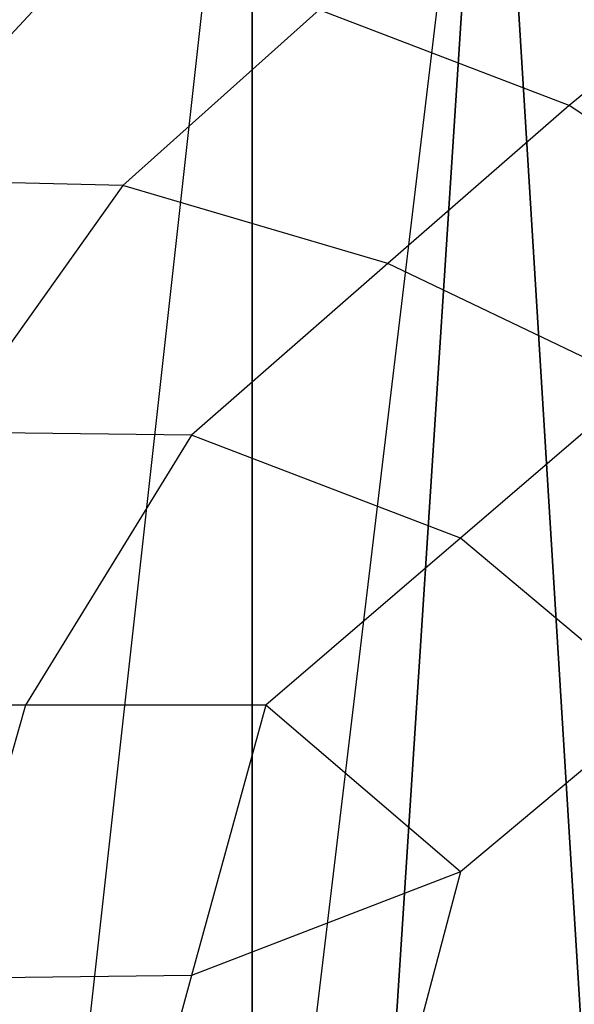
# Model space of a CAD drawing. Extents: x 0 to 0.36, y -0.48 to 0.
# Tile 13 of 25: x 0.139 to 0.236, y -0.32 to -0.148. Entities that reach past the tile are written whole.
import ezdxf

# ---------------------------------------------------------------- set-up
doc = ezdxf.new("R2010")
doc.units = 0
doc.layers.add('L0_VB_BECKEN_0_N_468310____REPL', color=7, linetype='CONTINUOUS')

msp = doc.modelspace()

# ---------------------------------------------------------------- linework, layer by layer
at = {"layer": 'L0_VB_BECKEN_0_N_468310____REPL', "color": 8}
for points, invisible_edges in [([(0.117606, -0.403518, 0.0003), (0.138309, -0.067426, 0.0003), (0.141742, -0.411597, 0.0003), (0.117606, -0.403518, 0.0003)], 10), ([(0.141742, -0.411597, 0.0003), (0.138309, -0.067426, 0.0003), (0.180017, -0.067224, 0.0003), (0.141742, -0.411597, 0.0003)], 13), ([(0.141742, -0.411597, 0.0003), (0.180017, -0.067224, 0.0003), (0.160728, -0.413717, 0.0003), (0.141742, -0.411597, 0.0003)], 10), ([(0.160728, -0.413717, 0.0003), (0.180017, -0.067224, 0.0003), (0.180017, -0.414727, 0.0003), (0.160728, -0.413717, 0.0003)], 13), ([(0.180017, -0.414727, 0.0003), (0.180017, -0.067224, 0.0003), (0.221725, -0.067426, 0.0003), (0.180017, -0.414727, 0.0003)], 10), ([(0.180017, -0.414727, 0.0003), (0.221725, -0.067426, 0.0003), (0.199306, -0.413717, 0.0003), (0.180017, -0.414727, 0.0003)], 13), ([(0.199306, -0.413717, 0.0003), (0.221725, -0.067426, 0.0003), (0.218292, -0.411597, 0.0003), (0.199306, -0.413717, 0.0003)], 10), ([(0.218292, -0.411597, 0.0003), (0.221725, -0.067426, 0.0003), (0.242428, -0.403518, 0.0003), (0.218292, -0.411597, 0.0003)], 13), ([(0.242428, -0.403518, 0.0003), (0.221725, -0.067426, 0.0003), (0.261414, -0.073587, 0.0003), (0.242428, -0.403518, 0.0003)], 10), ([(0.2354, -0.16278, 0.3301), (0.1917, -0.14608, 0.3301), (0.2228, -0.12068, 0.3624), (0.2354, -0.16278, 0.3301)], 14), ([(0.2613, -0.14168, 0.3654), (0.2354, -0.16278, 0.3301), (0.2228, -0.12068, 0.3624), (0.2613, -0.14168, 0.3654)], 14), ([(0.1473, -0.14018, 0.34), (0.1143, -0.17578, 0.3301), (0.1053, -0.14018, 0.3654), (0.1473, -0.14018, 0.34)], 14), ([(0.1574, -0.17678, 0.3135), (0.1143, -0.17578, 0.3301), (0.1473, -0.14018, 0.34), (0.1574, -0.17678, 0.3135)], 14), ([(0.1917, -0.14608, 0.3301), (0.1574, -0.17678, 0.3135), (0.1473, -0.14018, 0.34), (0.1917, -0.14608, 0.3301)], 14), ([(0.2743, -0.18878, 0.34), (0.2354, -0.16278, 0.3301), (0.2613, -0.14168, 0.3654), (0.2743, -0.18878, 0.34)], 14), ([(0.2037, -0.19038, 0.3069), (0.1574, -0.17678, 0.3135), (0.1917, -0.14608, 0.3301), (0.2037, -0.19038, 0.3069)], 14), ([(0.2354, -0.16278, 0.3301), (0.2037, -0.19038, 0.3069), (0.1917, -0.14608, 0.3301), (0.2354, -0.16278, 0.3301)], 14), ([(0.2478, -0.21148, 0.3135), (0.2037, -0.19038, 0.3069), (0.2354, -0.16278, 0.3301), (0.2478, -0.21148, 0.3135)], 14), ([(0.2743, -0.18878, 0.34), (0.2478, -0.21148, 0.3135), (0.2354, -0.16278, 0.3301), (0.2743, -0.18878, 0.34)], 14), ([(0.1574, -0.17678, 0.3135), (0.1267, -0.21988, 0.3069), (0.1143, -0.17578, 0.3301), (0.1574, -0.17678, 0.3135)], 14), ([(0.1694, -0.22038, 0.2968), (0.1267, -0.21988, 0.3069), (0.1574, -0.17678, 0.3135), (0.1694, -0.22038, 0.2968)], 14), ([(0.2037, -0.19038, 0.3069), (0.1694, -0.22038, 0.2968), (0.1574, -0.17678, 0.3135), (0.2037, -0.19038, 0.3069)], 14), ([(0.2164, -0.23838, 0.2968), (0.1694, -0.22038, 0.2968), (0.2037, -0.19038, 0.3069), (0.2164, -0.23838, 0.2968)], 14), ([(0.2478, -0.21148, 0.3135), (0.2164, -0.23838, 0.2968), (0.2037, -0.19038, 0.3069), (0.2478, -0.21148, 0.3135)], 14), ([(0.2512, -0.26758, 0.3069), (0.2164, -0.23838, 0.2968), (0.2478, -0.21148, 0.3135), (0.2512, -0.26758, 0.3069)], 14), ([(0.1404, -0.26758, 0.2968), (0.1015, -0.26758, 0.3135), (0.1267, -0.21988, 0.3069), (0.1404, -0.26758, 0.2968)], 14), ([(0.1694, -0.22038, 0.2968), (0.1404, -0.26758, 0.2968), (0.1267, -0.21988, 0.3069), (0.1694, -0.22038, 0.2968)], 14), ([(0.1824, -0.26758, 0.291), (0.1404, -0.26758, 0.2968), (0.1694, -0.22038, 0.2968), (0.1824, -0.26758, 0.291)], 14), ([(0.2164, -0.23838, 0.2968), (0.1824, -0.26758, 0.291), (0.1694, -0.22038, 0.2968), (0.2164, -0.23838, 0.2968)], 14), ([(0.2164, -0.29668, 0.2968), (0.1824, -0.26758, 0.291), (0.2164, -0.23838, 0.2968), (0.2164, -0.29668, 0.2968)], 14), ([(0.2512, -0.26758, 0.3069), (0.2164, -0.29668, 0.2968), (0.2164, -0.23838, 0.2968), (0.2512, -0.26758, 0.3069)], 14), ([(0.1404, -0.26758, 0.2968), (0.1267, -0.31528, 0.3069), (0.1015, -0.26758, 0.3135), (0.1404, -0.26758, 0.2968)], 14), ([(0.1694, -0.31478, 0.2968), (0.1267, -0.31528, 0.3069), (0.1404, -0.26758, 0.2968), (0.1694, -0.31478, 0.2968)], 14), ([(0.1824, -0.26758, 0.291), (0.1694, -0.31478, 0.2968), (0.1404, -0.26758, 0.2968), (0.1824, -0.26758, 0.291)], 14), ([(0.2164, -0.29668, 0.2968), (0.1694, -0.31478, 0.2968), (0.1824, -0.26758, 0.291), (0.2164, -0.29668, 0.2968)], 14), ([(0.2512, -0.26758, 0.3069), (0.2478, -0.32368, 0.3135), (0.2164, -0.29668, 0.2968), (0.2512, -0.26758, 0.3069)], 14), ([(0.2164, -0.29668, 0.2968), (0.2037, -0.34478, 0.3069), (0.1694, -0.31478, 0.2968), (0.2164, -0.29668, 0.2968)], 14), ([(0.2478, -0.32368, 0.3135), (0.2037, -0.34478, 0.3069), (0.2164, -0.29668, 0.2968), (0.2478, -0.32368, 0.3135)], 14), ([(0.1694, -0.31478, 0.2968), (0.1574, -0.35828, 0.3135), (0.1267, -0.31528, 0.3069), (0.1694, -0.31478, 0.2968)], 14), ([(0.2037, -0.34478, 0.3069), (0.1574, -0.35828, 0.3135), (0.1694, -0.31478, 0.2968), (0.2037, -0.34478, 0.3069)], 14), ([(0.1574, -0.35828, 0.3135), (0.1143, -0.35938, 0.3301), (0.1267, -0.31528, 0.3069), (0.1574, -0.35828, 0.3135)], 14)]:
    msp.add_3dface(points, dxfattribs=dict(at, invisible_edges=invisible_edges))

doc.saveas('drawing.dxf')
